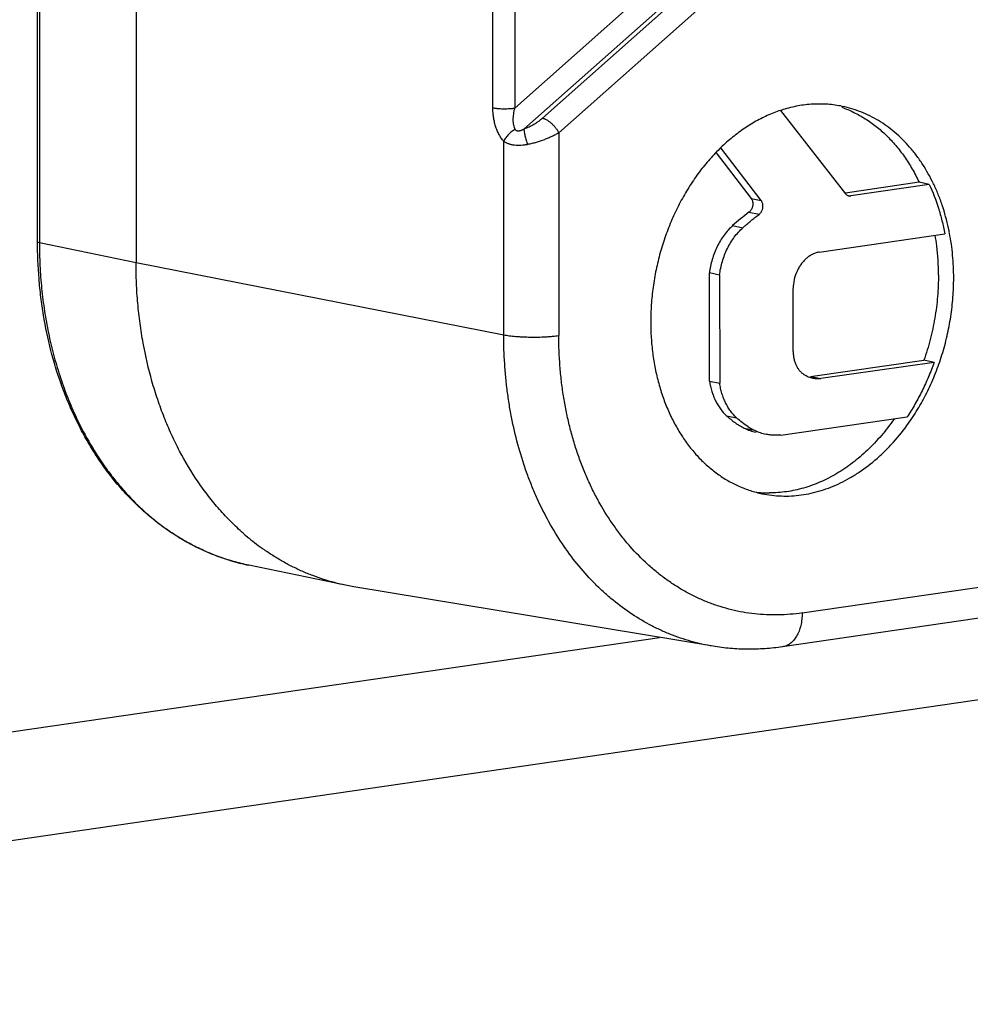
# Model space of a CAD drawing. Header units: millimetres. Extents: x 0 to 420, y -341 to 792.
# Tile 47 of 256: x 194.52 to 196.57, y 16.15 to 18.27. Entities that reach past the tile are written whole.
import ezdxf

# ---------------------------------------------------------------- set-up
doc = ezdxf.new("R2010")
doc.units = ezdxf.units.MM
doc.header["$LTSCALE"] = 23.1
doc.layers.get('0').update_dxf_attribs({"linetype": 'CONTINUOUS'})

msp = doc.modelspace()

# ---------------------------------------------------------------- linework, layer by layer
at = {"color": 7, "linetype": 'Continuous'}
for p, q in [((194.5629, 17.7896), (194.5629, 21.8076)), ((194.5669, 21.8057), (194.5669, 17.7877)), ((194.7745, 21.7627), (194.7745, 17.7447)), ((195.5413, 18.0774), (195.5413, 21.1291)), ((195.5887, 21.1284), (195.5887, 18.0768)), ((196.0205, 18.4602), (195.5887, 18.0768)), ((196.0553, 18.4285), (195.6081, 18.0315)), ((195.6482, 18.0551), (196.0663, 18.4263)), ((195.6831, 18.0234), (196.1012, 18.3947)), ((196.1597, 18.0714), (196.2994, 17.8924)), ((195.5648, 17.5896), (195.5648, 18.0055)), ((195.6831, 18.0234), (195.6831, 17.5881)), ((196.1182, 17.878), (196.0316, 17.9911)), ((196.0211, 17.9808), (196.0964, 17.8825)), ((196.4572, 17.9173), (196.2992, 17.894)), ((196.4791, 17.9128), (196.3105, 17.888)), ((196.4791, 17.9128), (196.4572, 17.9173)), ((196.0964, 17.8825), (196.1182, 17.878)), ((196.3064, 17.8888), (196.3105, 17.888)), ((196.0917, 17.853), (196.1136, 17.8485)), ((196.0567, 17.8241), (196.0786, 17.8196)), ((196.2427, 17.7673), (196.5125, 17.8066)), ((194.5645, 17.7883), (194.5669, 17.7877)), ((194.5669, 17.7877), (194.7745, 17.7447)), ((194.7745, 17.7447), (195.5648, 17.5896)), ((196.0285, 17.7179), (196.0067, 17.7224)), ((196.0069, 17.49), (196.0067, 17.7224)), ((196.0285, 17.7179), (196.0288, 17.4855)), ((196.1868, 17.5538), (196.1868, 17.6893)), ((196.2243, 17.5002), (196.4676, 17.5348)), ((196.4894, 17.5303), (196.2461, 17.4957)), ((196.4894, 17.5303), (196.4676, 17.5348)), ((196.2243, 17.5002), (196.2461, 17.4957)), ((196.0069, 17.49), (196.0288, 17.4855)), ((196.0433, 17.4158), (196.0652, 17.4112)), ((196.1605, 17.3742), (196.4315, 17.4131)), ((196.0817, 17.389), (196.1036, 17.3845)), ((196.2061, 16.9919), (197.3091, 17.1526)), ((195.2246, 17.0515), (195.017, 17.0944)), ((197.3178, 17.0872), (196.1637, 16.919)), ((195.2425, 17.0482), (195.2246, 17.0515)), ((196.0145, 16.9203), (195.2425, 17.0482)), ((192.3591, 16.4235), (195.8994, 16.9393)), ((192.089, 16.1509), (197.3307, 16.9147))]:
    msp.add_line(p, q, dxfattribs=at)
for centre, radius, start, end in [((196.2494, 17.8005), 0.2857, 107.1564, 108.3151), ((196.3907, 17.4545), 0.4982, 126.8827, 132.1027), ((196.0556, 17.7186), 0.4756, 10.8782, 12.1517), ((196.0031, 17.7217), 0.4957, 6.8451, 9.5088), ((195.9794, 17.719), 0.5195, 359.9459, 6.8347), ((196.1756, 17.5275), 0.1602, 237.76, 243.2718), ((196.1275, 17.4796), 0.1015, 243.2164, 258.2629), ((196.1493, 17.4751), 0.1015, 243.2164, 258.2629), ((196.1366, 17.4951), 0.2453, 262.4957, 269.8438), ((195.356, 17.5622), 0.5315, 228.6688, 229.9155), ((195.3469, 17.5511), 0.5172, 229.8947, 234.3272), ((195.1094, 17.5408), 0.4558, 253.0806, 258.3021)]:
    msp.add_arc(centre, radius, start, end, dxfattribs=at)
for points, knots in [([(195.5648, 18.0055), (195.5628, 18.0077), (195.5601, 18.0112), (195.5569, 18.0162), (195.5546, 18.0202), (195.5525, 18.0244), (195.5499, 18.0303), (195.5471, 18.038), (195.5445, 18.0476), (195.5428, 18.0575), (195.5417, 18.0674), (195.5414, 18.074), (195.5413, 18.0774)], [0, 0, 0, 0, 0.113128, 0.171963, 0.232101, 0.293381, 0.355645, 0.482503, 0.611446, 0.74123, 0.871064, 1, 1, 1, 1]), ([(195.5413, 18.0774), (195.542, 18.0772), (195.5435, 18.077), (195.5459, 18.0766), (195.5486, 18.0763), (195.5525, 18.0759), (195.5578, 18.0756), (195.5643, 18.0753), (195.571, 18.0754), (195.5774, 18.0756), (195.5825, 18.076), (195.5862, 18.0764), (195.5879, 18.0766), (195.5887, 18.0768)], [0, 0, 0, 0, 0.045359, 0.096611, 0.153004, 0.213782, 0.345436, 0.485487, 0.627751, 0.765517, 0.891895, 0.948661, 1, 1, 1, 1]), ([(195.5893, 18.031), (195.5886, 18.0324), (195.5874, 18.0354), (195.5861, 18.0403), (195.5854, 18.0457), (195.5852, 18.0516), (195.5854, 18.0577), (195.5861, 18.064), (195.5871, 18.0704), (195.5881, 18.0746), (195.5887, 18.0768)], [0, 0, 0, 0, 0.099794, 0.208686, 0.326355, 0.451799, 0.583606, 0.720119, 0.859541, 1, 1, 1, 1]), ([(196.1597, 18.0718), (196.15, 18.0686), (196.1307, 18.061), (196.1027, 18.0467), (196.0756, 18.0293), (196.0495, 18.009), (196.0247, 17.986), (196.0013, 17.9605), (195.9795, 17.9326), (195.9596, 17.9025), (195.9416, 17.8706), (195.9257, 17.8371), (195.912, 17.8022), (195.9006, 17.7662), (195.8917, 17.7293), (195.8853, 17.692), (195.8814, 17.6544), (195.8805, 17.6293), (195.8805, 17.6169)], [0, 0, 0, 0, 0.05399, 0.109303, 0.166033, 0.224217, 0.283858, 0.344907, 0.407274, 0.470843, 0.535455, 0.60092, 0.667042, 0.733623, 0.800462, 0.867339, 0.933959, 1, 1, 1, 1]), ([(196.2923, 18.0805), (196.2871, 18.0815), (196.2767, 18.0833), (196.261, 18.085), (196.2451, 18.0857), (196.2291, 18.0853), (196.2131, 18.0839), (196.1916, 18.0807), (196.1756, 18.0768), (196.1652, 18.0735)], [0, 0, 0, 0, 0.122759, 0.245744, 0.369176, 0.493265, 0.618215, 0.744224, 1, 1, 1, 1]), ([(196.2913, 18.0784), (196.3001, 18.0753), (196.3173, 18.068), (196.3378, 18.0566), (196.3535, 18.0461), (196.3689, 18.0346), (196.3873, 18.0184), (196.4077, 17.9965), (196.4263, 17.9723), (196.443, 17.9458), (196.4527, 17.927), (196.4572, 17.9173)], [0, 0, 0, 0, 0.117139, 0.235655, 0.295617, 0.356117, 0.478922, 0.604522, 0.733229, 0.865099, 1, 1, 1, 1]), ([(196.5205, 17.8187), (196.5169, 17.8354), (196.5102, 17.8601), (196.4985, 17.8917), (196.4853, 17.9215), (196.4697, 17.9496), (196.4517, 17.9753), (196.4372, 17.9932), (196.4218, 18.0096), (196.4055, 18.0246), (196.3883, 18.0381), (196.3703, 18.05), (196.3517, 18.0602), (196.3324, 18.0688), (196.3126, 18.0756), (196.2991, 18.0791), (196.2923, 18.0805)], [0, 0, 0, 0, 0.139843, 0.208123, 0.275237, 0.405835, 0.469388, 0.531782, 0.593065, 0.653317, 0.712638, 0.771144, 0.828972, 0.886279, 0.943231, 1, 1, 1, 1]), ([(195.6482, 18.0551), (195.6468, 18.0538), (195.644, 18.0514), (195.6394, 18.048), (195.6346, 18.0447), (195.6279, 18.0405), (195.6192, 18.0359), (195.6118, 18.0328), (195.6081, 18.0315)], [0, 0, 0, 0, 0.117724, 0.239467, 0.364275, 0.49117, 0.747231, 1, 1, 1, 1]), ([(195.6482, 18.055), (195.6489, 18.0549), (195.6503, 18.0545), (195.6525, 18.0537), (195.6549, 18.0526), (195.6573, 18.0513), (195.6598, 18.0498), (195.6633, 18.0474), (195.6667, 18.0447), (195.6699, 18.0416), (195.6723, 18.0391), (195.6745, 18.0365), (195.6766, 18.0338), (195.6785, 18.0312), (195.6802, 18.0285), (195.6818, 18.026), (195.6827, 18.0243), (195.6831, 18.0234)], [0, 0, 0, 0, 0.043486, 0.092164, 0.145575, 0.203196, 0.264472, 0.328842, 0.464605, 0.534962, 0.606034, 0.677003, 0.747015, 0.815199, 0.880674, 0.942561, 1, 1, 1, 1]), ([(195.5893, 18.031), (195.5881, 18.0303), (195.5857, 18.0289), (195.5821, 18.0263), (195.5785, 18.0235), (195.5751, 18.0202), (195.5719, 18.0167), (195.5691, 18.013), (195.5667, 18.0093), (195.5653, 18.0067), (195.5648, 18.0055)], [0, 0, 0, 0, 0.114315, 0.236857, 0.365062, 0.496481, 0.628702, 0.758767, 0.883539, 1, 1, 1, 1]), ([(195.6081, 18.0315), (195.6071, 18.0309), (195.6055, 18.0301), (195.6034, 18.0292), (195.6019, 18.0286), (195.6005, 18.0281), (195.5991, 18.0277), (195.5977, 18.0275), (195.5961, 18.0273), (195.5945, 18.0274), (195.5931, 18.0277), (195.5921, 18.0281), (195.5912, 18.0286), (195.5905, 18.0293), (195.5898, 18.0301), (195.5895, 18.0307), (195.5893, 18.031)], [0, 0, 0, 0, 0.168793, 0.249116, 0.326166, 0.399589, 0.469099, 0.534508, 0.595762, 0.706624, 0.757572, 0.806457, 0.854166, 0.901666, 0.949955, 1, 1, 1, 1]), ([(195.6081, 18.0315), (195.6081, 18.031), (195.6082, 18.0301), (195.6083, 18.0287), (195.6084, 18.027), (195.6088, 18.0246), (195.6094, 18.0213), (195.6104, 18.0171), (195.6116, 18.0125), (195.613, 18.0078), (195.6146, 18.0031), (195.6157, 18), (195.6163, 17.9985)], [0, 0, 0, 0, 0.037855, 0.080667, 0.128148, 0.179995, 0.295528, 0.424725, 0.564608, 0.710528, 0.857371, 1, 1, 1, 1]), ([(195.6163, 17.9985), (195.6139, 17.998), (195.6091, 17.9971), (195.6019, 17.9964), (195.5948, 17.9962), (195.5891, 17.9966), (195.5846, 17.9972), (195.5814, 17.9979), (195.5783, 17.9987), (195.5744, 18), (195.5698, 18.0021), (195.5664, 18.0043), (195.5648, 18.0055)], [0, 0, 0, 0, 0.138086, 0.273726, 0.405816, 0.533511, 0.595602, 0.656501, 0.716252, 0.77493, 0.889259, 1, 1, 1, 1]), ([(195.6831, 18.0234), (195.6807, 18.0221), (195.6759, 18.0194), (195.6684, 18.0156), (195.6603, 18.0121), (195.6491, 18.0076), (195.6374, 18.0037), (195.6254, 18.0005), (195.6193, 17.9991), (195.6163, 17.9985)], [0, 0, 0, 0, 0.11275, 0.231134, 0.354056, 0.480459, 0.739819, 0.870552, 1, 1, 1, 1]), ([(196.4791, 17.9128), (196.4868, 17.8963), (196.4968, 17.8703), (196.5068, 17.8345), (196.5108, 17.816), (196.5125, 17.8066)], [0, 0, 0, 0, 0.491232, 0.743608, 1, 1, 1, 1]), ([(196.0964, 17.8825), (196.0969, 17.8818), (196.098, 17.8801), (196.0991, 17.8773), (196.0998, 17.8742), (196.1, 17.872), (196.1, 17.871)], [0, 0, 0, 0, 0.233407, 0.478854, 0.735176, 1, 1, 1, 1]), ([(196.2994, 17.8924), (196.2999, 17.8919), (196.3008, 17.8908), (196.3025, 17.8895), (196.3043, 17.8885), (196.3056, 17.8881), (196.3063, 17.888)], [0, 0, 0, 0, 0.260835, 0.513154, 0.758446, 1, 1, 1, 1]), ([(196.3063, 17.888), (196.307, 17.8879), (196.3084, 17.8877), (196.3098, 17.8878), (196.3105, 17.888)], [0, 0, 0, 0, 0.496515, 1, 1, 1, 1]), ([(196.1, 17.871), (196.1, 17.8701), (196.0999, 17.8683), (196.0995, 17.8657), (196.0988, 17.8631), (196.0978, 17.8607), (196.0966, 17.8584), (196.0952, 17.8563), (196.0936, 17.8545), (196.0924, 17.8535), (196.0917, 17.853)], [0, 0, 0, 0, 0.128409, 0.258356, 0.388209, 0.516675, 0.642898, 0.766123, 0.885467, 1, 1, 1, 1]), ([(196.1135, 17.8484), (196.1141, 17.8489), (196.1153, 17.8499), (196.117, 17.8517), (196.1184, 17.8538), (196.1196, 17.8561), (196.1206, 17.8585), (196.1213, 17.8611), (196.1217, 17.8637), (196.1218, 17.8655), (196.1218, 17.8663)], [0, 0, 0, 0, 0.11452, 0.233686, 0.356717, 0.482888, 0.611417, 0.741384, 0.87145, 1, 1, 1, 1]), ([(196.1218, 17.8663), (196.1218, 17.8674), (196.1217, 17.8696), (196.121, 17.8727), (196.1198, 17.8756), (196.1188, 17.8773), (196.1182, 17.878)], [0, 0, 0, 0, 0.264879, 0.521256, 0.766682, 1, 1, 1, 1]), ([(196.0786, 17.8196), (196.0842, 17.8247), (196.0928, 17.8321), (196.1046, 17.8416), (196.1105, 17.8462), (196.1135, 17.8484)], [0, 0, 0, 0, 0.503198, 0.752408, 1, 1, 1, 1]), ([(196.0567, 17.8241), (196.0534, 17.8211), (196.0469, 17.8146), (196.0381, 17.8039), (196.0302, 17.792), (196.0232, 17.7793), (196.0173, 17.7658), (196.0125, 17.7517), (196.0089, 17.7372), (196.0073, 17.7274), (196.0067, 17.7224)], [0, 0, 0, 0, 0.116627, 0.236776, 0.359834, 0.48525, 0.612595, 0.741389, 0.870852, 1, 1, 1, 1]), ([(196.0285, 17.7179), (196.0291, 17.7228), (196.0307, 17.7327), (196.0344, 17.7472), (196.0392, 17.7613), (196.0451, 17.7748), (196.0521, 17.7875), (196.06, 17.7994), (196.0688, 17.8101), (196.0752, 17.8166), (196.0786, 17.8196)], [0, 0, 0, 0, 0.129148, 0.258611, 0.387405, 0.51475, 0.640166, 0.763224, 0.883373, 1, 1, 1, 1]), ([(196.5317, 17.7117), (196.5317, 17.7281), (196.5302, 17.7605), (196.5257, 17.7926), (196.5226, 17.8083)], [0, 0, 0, 0, 0.504228, 1, 1, 1, 1]), ([(194.6136, 17.484), (194.6052, 17.5077), (194.5903, 17.5564), (194.5772, 17.6191), (194.5698, 17.6706), (194.5645, 17.7232), (194.5629, 17.763), (194.5629, 17.7896)], [0, 0, 0, 0, 0.242543, 0.490612, 0.616557, 0.743564, 1, 1, 1, 1]), ([(194.5629, 17.7896), (194.5629, 17.7895), (194.5629, 17.7894), (194.563, 17.7892), (194.5631, 17.7891), (194.5633, 17.7889), (194.5635, 17.7888), (194.5639, 17.7886), (194.5643, 17.7884), (194.5645, 17.7883)], [0, 0, 0, 0, 0.076376, 0.159663, 0.255345, 0.367111, 0.496901, 0.64554, 1, 1, 1, 1]), ([(194.5669, 17.7877), (194.5669, 17.7712), (194.5677, 17.7383), (194.5713, 17.6893), (194.5764, 17.6489), (194.5817, 17.6171), (194.5878, 17.5858), (194.5968, 17.5474), (194.61, 17.5025), (194.6254, 17.4591), (194.6373, 17.4311), (194.6436, 17.4174)], [0, 0, 0, 0, 0.129982, 0.258999, 0.386768, 0.450105, 0.513031, 0.637576, 0.760308, 0.881139, 1, 1, 1, 1]), ([(196.2427, 17.7673), (196.2404, 17.7669), (196.2357, 17.7658), (196.2288, 17.7631), (196.2222, 17.7594), (196.2159, 17.7546), (196.21, 17.749), (196.2046, 17.7426), (196.1998, 17.7355), (196.197, 17.7304), (196.1957, 17.7278)], [0, 0, 0, 0, 0.111439, 0.226537, 0.345527, 0.468591, 0.59588, 0.72734, 0.862381, 1, 1, 1, 1]), ([(195.0049, 17.1631), (194.9959, 17.171), (194.9783, 17.1876), (194.9534, 17.2143), (194.9298, 17.243), (194.9, 17.284), (194.8735, 17.3283), (194.8505, 17.3753), (194.8347, 17.4122), (194.8207, 17.4504), (194.8043, 17.5034), (194.7917, 17.5582), (194.7828, 17.6143), (194.778, 17.6573), (194.7751, 17.7009), (194.7745, 17.7301), (194.7745, 17.7447)], [0, 0, 0, 0, 0.055885, 0.112598, 0.170189, 0.228699, 0.348524, 0.409891, 0.472196, 0.53542, 0.599536, 0.730261, 0.796813, 0.86403, 0.931799, 1, 1, 1, 1]), ([(196.1957, 17.7278), (196.1929, 17.7219), (196.1896, 17.7124), (196.1873, 17.6994), (196.1868, 17.6928), (196.1868, 17.6895)], [0, 0, 0, 0, 0.498588, 0.750188, 1, 1, 1, 1]), ([(196.4348, 17.3996), (196.4425, 17.4106), (196.4534, 17.4275), (196.4667, 17.451), (196.476, 17.4693), (196.4847, 17.488), (196.4954, 17.5136), (196.5047, 17.5399), (196.5125, 17.5667), (196.5176, 17.5871), (196.5219, 17.6077), (196.5254, 17.6284), (196.5282, 17.6493), (196.5309, 17.677), (196.5317, 17.6979), (196.5317, 17.7117)], [0, 0, 0, 0, 0.12094, 0.182239, 0.24401, 0.306194, 0.368735, 0.494632, 0.557895, 0.621281, 0.684731, 0.748174, 0.811518, 0.87467, 1, 1, 1, 1]), ([(196.4989, 17.7185), (196.4989, 17.7108), (196.4986, 17.6953), (196.4966, 17.6642), (196.4916, 17.6254), (196.4834, 17.5871), (196.475, 17.557), (196.4701, 17.5422), (196.4676, 17.5348)], [0, 0, 0, 0, 0.123915, 0.248528, 0.498899, 0.749825, 0.875128, 1, 1, 1, 1]), ([(195.8805, 17.6169), (195.8805, 17.6056), (195.8813, 17.5831), (195.8845, 17.5498), (195.8898, 17.5171), (195.8973, 17.4855), (195.9067, 17.455), (195.9163, 17.4307), (195.925, 17.412), (195.9342, 17.3941), (195.9468, 17.3727), (195.961, 17.3528), (195.9731, 17.3379), (195.9856, 17.3238), (196.0023, 17.3077), (196.0236, 17.2905), (196.0463, 17.2759), (196.0699, 17.2638), (196.0945, 17.2544), (196.1115, 17.2499), (196.12, 17.2481)], [0, 0, 0, 0, 0.071257, 0.141807, 0.211396, 0.279799, 0.346891, 0.412603, 0.444933, 0.476902, 0.539744, 0.601151, 0.631335, 0.661179, 0.719888, 0.777436, 0.833994, 0.889777, 0.945026, 1, 1, 1, 1]), ([(195.5648, 17.5896), (195.5667, 17.5892), (195.5706, 17.5885), (195.5769, 17.5876), (195.5836, 17.5868), (195.5908, 17.5861), (195.5983, 17.5856), (195.6088, 17.585), (195.6222, 17.5846), (195.6384, 17.5846), (195.6517, 17.5851), (195.6621, 17.5858), (195.6694, 17.5864), (195.6764, 17.5872), (195.6809, 17.5878), (195.6831, 17.5881)], [0, 0, 0, 0, 0.048818, 0.102153, 0.159454, 0.22016, 0.283702, 0.349499, 0.485492, 0.623398, 0.758388, 0.823276, 0.885593, 0.94471, 1, 1, 1, 1]), ([(196.0145, 16.9203), (196.0065, 16.9216), (195.9907, 16.9246), (195.9673, 16.9306), (195.9442, 16.9378), (195.9214, 16.9462), (195.8991, 16.956), (195.8698, 16.9707), (195.8344, 16.9922), (195.801, 17.0175), (195.7756, 17.04), (195.7509, 17.0641), (195.7216, 17.0971), (195.6898, 17.1404), (195.6611, 17.1874), (195.6402, 17.2291), (195.6252, 17.264), (195.6113, 17.3002), (195.5963, 17.3471), (195.5847, 17.3955), (195.5773, 17.4351), (195.5727, 17.4655), (195.5692, 17.4961), (195.5658, 17.5375), (195.5648, 17.5687), (195.5648, 17.5896)], [0, 0, 0, 0, 0.027558, 0.05512, 0.082723, 0.110407, 0.138206, 0.166157, 0.222622, 0.280043, 0.309183, 0.338633, 0.398507, 0.459793, 0.522556, 0.586808, 0.61949, 0.652533, 0.719654, 0.788107, 0.822809, 0.8578, 0.893049, 0.928523, 1, 1, 1, 1]), ([(196.2061, 16.9919), (196.1976, 16.9906), (196.1806, 16.9887), (196.1549, 16.9874), (196.1294, 16.9877), (196.1041, 16.9896), (196.079, 16.9932), (196.0542, 16.9984), (196.0298, 17.0052), (196.0058, 17.0136), (195.9823, 17.0236), (195.9594, 17.0351), (195.937, 17.0482), (195.9153, 17.0627), (195.8943, 17.0786), (195.8671, 17.102), (195.8417, 17.1279), (195.8183, 17.1562), (195.7958, 17.1865), (195.7754, 17.219), (195.7572, 17.2532), (195.7446, 17.2801), (195.733, 17.3079), (195.7226, 17.3366), (195.7134, 17.366), (195.7053, 17.3962), (195.6985, 17.427), (195.6929, 17.4584), (195.6885, 17.4903), (195.6843, 17.5335), (195.6831, 17.5662), (195.6831, 17.5881)], [0, 0, 0, 0, 0.028581, 0.05698, 0.085228, 0.113359, 0.141411, 0.169431, 0.197471, 0.225586, 0.253827, 0.282247, 0.31089, 0.339796, 0.369002, 0.398543, 0.45872, 0.489426, 0.520559, 0.584131, 0.616597, 0.649506, 0.682851, 0.716623, 0.750812, 0.785404, 0.820382, 0.855729, 0.891412, 0.927385, 1, 1, 1, 1]), ([(196.1868, 17.5539), (196.1868, 17.5513), (196.187, 17.5461), (196.1882, 17.5385), (196.1901, 17.5312), (196.1928, 17.5244), (196.1961, 17.5182), (196.2001, 17.5128), (196.2047, 17.5081), (196.2082, 17.5055), (196.2099, 17.5044)], [0, 0, 0, 0, 0.137828, 0.273271, 0.405139, 0.532698, 0.655821, 0.774618, 0.889264, 1, 1, 1, 1]), ([(196.4894, 17.5303), (196.4858, 17.5198), (196.4779, 17.4992), (196.4642, 17.4692), (196.4488, 17.4404), (196.4374, 17.422), (196.4315, 17.4131)], [0, 0, 0, 0, 0.253808, 0.505491, 0.754415, 1, 1, 1, 1]), ([(196.2099, 17.5044), (196.2129, 17.5025), (196.2176, 17.5001), (196.2241, 17.4978), (196.2274, 17.497), (196.2291, 17.4966)], [0, 0, 0, 0, 0.503133, 0.752037, 1, 1, 1, 1]), ([(195.017, 17.0944), (195.0059, 17.0967), (194.9838, 17.1022), (194.9512, 17.1128), (194.9193, 17.1258), (194.8883, 17.1412), (194.8582, 17.1589), (194.8292, 17.1788), (194.8013, 17.2009), (194.7746, 17.2252), (194.7492, 17.2514), (194.7251, 17.2796), (194.7025, 17.3096), (194.6814, 17.3414), (194.6619, 17.3749), (194.644, 17.4099), (194.6277, 17.4463), (194.6181, 17.4713), (194.6136, 17.484)], [0, 0, 0, 0, 0.058152, 0.116481, 0.175081, 0.234045, 0.293469, 0.353461, 0.414121, 0.475537, 0.537785, 0.600921, 0.664991, 0.730027, 0.796049, 0.863059, 0.931049, 1, 1, 1, 1]), ([(196.0069, 17.49), (196.0075, 17.4863), (196.0088, 17.4789), (196.0117, 17.4681), (196.0153, 17.4578), (196.0196, 17.448), (196.0245, 17.4389), (196.0319, 17.4277), (196.0385, 17.4202), (196.0433, 17.4158)], [0, 0, 0, 0, 0.134585, 0.266904, 0.396515, 0.523156, 0.646814, 0.767544, 1, 1, 1, 1]), ([(196.0652, 17.4112), (196.0604, 17.4157), (196.0538, 17.4232), (196.0464, 17.4343), (196.0414, 17.4435), (196.0371, 17.4533), (196.0335, 17.4636), (196.0307, 17.4744), (196.0293, 17.4817), (196.0288, 17.4855)], [0, 0, 0, 0, 0.232456, 0.353186, 0.476844, 0.603485, 0.733096, 0.865415, 1, 1, 1, 1]), ([(196.2291, 17.4966), (196.2319, 17.496), (196.2376, 17.4953), (196.2433, 17.4954), (196.2461, 17.4957)], [0, 0, 0, 0, 0.497737, 1, 1, 1, 1]), ([(194.6436, 17.4174), (194.6525, 17.3981), (194.6717, 17.3607), (194.6997, 17.3166), (194.7241, 17.2837), (194.7494, 17.2529), (194.7767, 17.2243), (194.8058, 17.1984), (194.8283, 17.1805), (194.8515, 17.1641), (194.8754, 17.1491), (194.8999, 17.1356), (194.925, 17.1236), (194.9506, 17.1132), (194.968, 17.1074), (194.9768, 17.1047)], [0, 0, 0, 0, 0.13548, 0.267518, 0.332278, 0.396213, 0.521689, 0.58335, 0.644345, 0.704732, 0.764577, 0.823946, 0.882916, 0.941569, 1, 1, 1, 1]), ([(196.0433, 17.4158), (196.0463, 17.413), (196.0523, 17.4079), (196.0617, 17.4008), (196.0715, 17.3944), (196.0783, 17.3907), (196.0817, 17.389)], [0, 0, 0, 0, 0.254559, 0.505814, 0.754149, 1, 1, 1, 1]), ([(196.0902, 17.392), (196.0857, 17.3948), (196.0771, 17.4008), (196.0691, 17.4076), (196.0652, 17.4112)], [0, 0, 0, 0, 0.495781, 1, 1, 1, 1]), ([(196.12, 17.2481), (196.1268, 17.2467), (196.1407, 17.2445), (196.1617, 17.2429), (196.1829, 17.2431), (196.2042, 17.2452), (196.2255, 17.249), (196.2468, 17.2547), (196.2678, 17.262), (196.2886, 17.2711), (196.309, 17.2819), (196.3359, 17.2986), (196.3615, 17.3184), (196.3855, 17.3408), (196.4088, 17.3654), (196.4248, 17.3856), (196.4348, 17.3996)], [0, 0, 0, 0, 0.056728, 0.113639, 0.17091, 0.228707, 0.28719, 0.346495, 0.406739, 0.468019, 0.530416, 0.593981, 0.724633, 0.791794, 0.860121, 1, 1, 1, 1]), ([(196.4035, 17.4086), (196.395, 17.3964), (196.3814, 17.3788), (196.3618, 17.357), (196.3465, 17.3416), (196.3307, 17.3274), (196.3144, 17.3142), (196.2977, 17.3022), (196.2806, 17.2913), (196.2631, 17.2816), (196.2453, 17.2732), (196.2274, 17.266), (196.2092, 17.2601), (196.1909, 17.2555), (196.1726, 17.2522), (196.1542, 17.2503), (196.142, 17.2498), (196.1359, 17.2499)], [0, 0, 0, 0, 0.138055, 0.205838, 0.272663, 0.338461, 0.403211, 0.466923, 0.529613, 0.591306, 0.652043, 0.711875, 0.770863, 0.829077, 0.886601, 0.943537, 1, 1, 1, 1]), ([(196.1605, 17.3742), (196.1578, 17.3739), (196.1525, 17.3736), (196.1444, 17.3736), (196.1365, 17.3743), (196.1313, 17.3752), (196.1287, 17.3757)], [0, 0, 0, 0, 0.252204, 0.502609, 0.751667, 1, 1, 1, 1]), ([(195.2246, 17.0515), (195.2167, 17.0531), (195.2008, 17.0568), (195.1774, 17.0637), (195.1542, 17.0718), (195.1315, 17.0812), (195.1092, 17.0918), (195.0873, 17.1036), (195.066, 17.1167), (195.0521, 17.1261), (195.0453, 17.131)], [0, 0, 0, 0, 0.123464, 0.247061, 0.370949, 0.495285, 0.620223, 0.745906, 0.872459, 1, 1, 1, 1]), ([(196.2061, 16.9919), (196.2061, 16.9872), (196.2057, 16.9804), (196.2045, 16.9714), (196.2031, 16.9649), (196.2015, 16.9587), (196.1994, 16.9529), (196.197, 16.9473), (196.1943, 16.9422), (196.1913, 16.9375), (196.1881, 16.9333), (196.1845, 16.9295), (196.1807, 16.9263), (196.1767, 16.9236), (196.1726, 16.9215), (196.1682, 16.9199), (196.1652, 16.9193), (196.1637, 16.9191)], [0, 0, 0, 0, 0.151565, 0.225624, 0.298022, 0.36842, 0.436594, 0.502441, 0.565895, 0.626928, 0.685575, 0.741973, 0.796328, 0.848918, 0.900099, 0.95031, 1, 1, 1, 1]), ([(196.1637, 16.919), (196.1513, 16.9172), (196.1263, 16.9145), (196.0888, 16.9134), (196.0514, 16.9151), (196.0267, 16.9182), (196.0145, 16.9203)], [0, 0, 0, 0, 0.251672, 0.501975, 0.751285, 1, 1, 1, 1])]:
    msp.add_open_spline(points, degree=3, knots=knots, dxfattribs=at)

doc.saveas('drawing.dxf')
